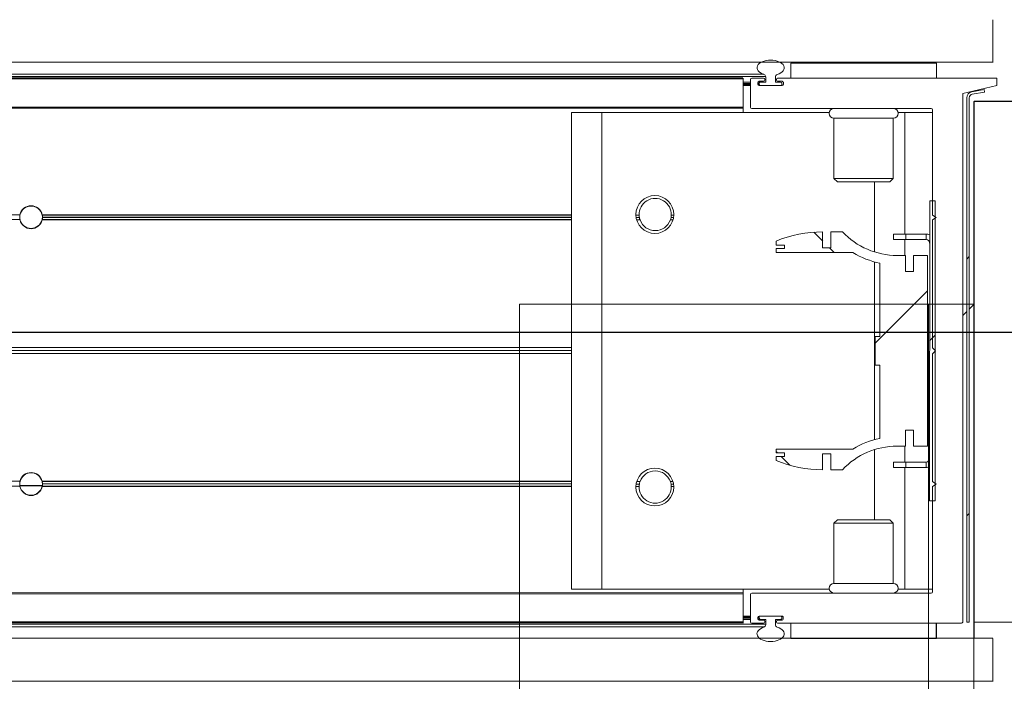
# Model space of a CAD drawing. Header units: feet. Extents: x 0 to 152508, y 0 to 59434.
# Tile 56 of 78: x 152375.475 to 152376.152, y 59280.64 to 59281.095. Entities that reach past the tile are written whole.
import ezdxf
from ezdxf import colors
from ezdxf.entities.mleader import LeaderData, LeaderLine
from ezdxf.math import Vec2, Vec3

# ---------------------------------------------------------------- set-up
doc = ezdxf.new("R2010")
doc.units = ezdxf.units.FT
doc.header["$LTSCALE"] = 0.1
doc.header["$MEASUREMENT"] = 0
doc.layers.add('Bridge plan$0$BR_P_Rail_Object', color=251, linetype='Continuous', lineweight=30)
doc.layers.add('Bridge plan$0$SC_Scratch7', color=252, linetype='Continuous', lineweight=0)
doc.layers.add('Trellis Base$0$L-ANNO-NOTE', color=30, linetype='Continuous')
doc.styles.add('Trellis Base$0$ARIAL', font='arial.ttf', dxfattribs={"width": 0.9})

# ---------------------------------------------------------------- blocks, each defined once
blk = doc.blocks.new('Bridge plan$0$HIGH ST SCREENWALL_2 PANEL PLAN_1')
at = {"layer": 'Bridge plan$0$SC_Scratch7', "lineweight": 0}
for p, q in [((-8.677065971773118, 0.7812480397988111), (-8.677091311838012, -6.05359673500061e-09)), ((-8.395841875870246, -9.128591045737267e-06), (-8.395816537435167, 0.7812389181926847)), ((-8.364566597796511, 0.7812379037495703), (-8.364584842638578, 0.2187390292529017)), ((-8.364596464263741, -0.1395935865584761), (-8.364584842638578, 0.2187390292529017)), ((-8.322918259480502, 0.218737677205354), (-8.364584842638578, 0.2187390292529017)), ((-8.364596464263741, -0.1395935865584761), (-8.322929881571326, -0.1395949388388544))]:
    blk.add_line(p, q, dxfattribs=at)
at = {"layer": 'Bridge plan$0$SC_Scratch7'}
blk.add_line((-8.364591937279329, -1.014210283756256e-05), (-8.677091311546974, -6.51925802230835e-09), dxfattribs=at)
blk = doc.blocks.new('Bridge plan$0$HIGH ST SCREENWALL_2 PANEL PLAN_5')
at = {"layer": 'Bridge plan$0$SC_Scratch7', "lineweight": 0, "extrusion": (0, 0, -1)}
h = blk.add_hatch(dxfattribs=at)
h.set_pattern_fill('ANSI31', color=256, scale=0.01, style=0, pattern_type=2)
h.set_pattern_definition([(44.99814199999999, (-5.257146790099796, -13.85554753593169), (-0.08838530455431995, 0.08839103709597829), [])])
h.paths.add_polyline_path([(0.3574946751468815, -0.1420163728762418, -0.3639702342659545), (0.355428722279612, -0.1444783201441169), (0.3468890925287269, -0.1459838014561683), (0.3471784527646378, -0.1476251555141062), (0.3557180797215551, -0.1461196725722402, 0.3639702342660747), (0.3591613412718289, -0.1420164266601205), (0.359173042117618, 0.2187375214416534), (0.3575063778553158, 0.2187375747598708)])
h = blk.add_hatch(dxfattribs=at)
h.set_pattern_fill('ANSI31', color=256, scale=0.01, style=0, pattern_type=2)
h.set_pattern_definition([(44.99814199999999, (-5.269048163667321, -14.01359427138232), (-0.08838530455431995, 0.08839103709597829), [])])
h.paths.add_polyline_path([(0.3846844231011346, -0.07111689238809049), (0.3846911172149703, 0.1352576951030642), (0.3809411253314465, 0.1352578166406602), (0.3809344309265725, -0.07111677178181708)])
h = blk.add_hatch(dxfattribs=at)
h.set_pattern_fill('ANSI38', color=256, scale=0.01, style=0, pattern_type=2)
h.set_pattern_definition([(44.99814199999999, (-5.263983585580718, -14.04435409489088), (-0.08838530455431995, 0.08839103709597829), []), (134.998142, (-5.263983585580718, -14.04435409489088), (-0.2651616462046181, 0.0883967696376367), [0.31249937, -0.18749962])])
h.paths.add_polyline_path([(0.3957607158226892, 0.08672872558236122), (0.3957610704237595, 0.09768670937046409), (0.3861482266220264, 0.0976870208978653), (0.3861439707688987, -0.033546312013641), (0.3957568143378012, -0.03354662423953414), (0.3957571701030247, -0.02258864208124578), (0.4014002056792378, -0.0225888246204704), (0.401399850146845, -0.03354680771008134), (0.407042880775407, -0.03354699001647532, -0.2061892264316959), (0.4446735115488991, -0.04975552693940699), (0.4527115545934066, -0.04975578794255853), (0.4527119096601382, -0.03879780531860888), (0.4582893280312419, -0.03879798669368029), (0.458288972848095, -0.04975596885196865, 0.09842250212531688), (0.490310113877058, -0.04339219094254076), (0.4903102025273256, -0.0406855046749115), (0.4845763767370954, -0.04068531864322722), (0.4845764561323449, -0.03822469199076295), (0.4903102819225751, -0.03822487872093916), (0.490310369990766, -0.03551819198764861), (0.4374196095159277, -0.0355164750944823, 0.0857050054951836), (0.4189524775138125, -0.02821396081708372), (0.4189541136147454, 0.0222267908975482), (0.4222349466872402, 0.02222668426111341), (0.4222355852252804, 0.04191168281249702), (0.4189547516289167, 0.04191179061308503), (0.4189563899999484, 0.0923525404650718, 0.0857050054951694), (0.4374239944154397, 0.09965385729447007), (0.4903147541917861, 0.09965214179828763), (0.4903148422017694, 0.1023588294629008), (0.4845810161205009, 0.1023590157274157), (0.4845810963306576, 0.1048196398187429), (0.4903149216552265, 0.1048194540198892), (0.490315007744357, 0.107526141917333, 0.09842250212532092), (0.4582942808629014, 0.1138919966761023), (0.4582939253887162, 0.1029340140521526), (0.4527165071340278, 0.1029341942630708), (0.4527168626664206, 0.1138921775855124), (0.4446788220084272, 0.1138924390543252, -0.2061892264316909), (0.4070471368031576, 0.09768634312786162), (0.401404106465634, 0.09768652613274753), (0.4014037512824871, 0.08672854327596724)])
at = {"layer": 'Bridge plan$0$SC_Scratch7', "lineweight": 0}
for p, q in [((-4.330737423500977, 0.2594414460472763), (-0.3411620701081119, 0.2593120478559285)), ((-0.3411535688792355, 0.2595713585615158), (-0.3411526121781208, 0.2300714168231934)), ((-4.330738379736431, 0.2299415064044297), (-0.3411630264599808, 0.2298121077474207)), ((-0.4801292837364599, 0.2299835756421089), (-0.4801289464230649, 0.2195669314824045)), ((-0.3801108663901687, 0.2299868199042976), (-0.4801106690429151, 0.2299835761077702)), ((-0.4801106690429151, 0.2299835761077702), (-0.4801103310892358, 0.219566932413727)), ((-0.4457357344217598, 0.2299846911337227), (-0.4457357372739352, 0.230068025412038)), ((-0.4144857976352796, 0.2300690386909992), (-0.4144857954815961, 0.2299857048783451)), ((-0.3854233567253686, 0.2300699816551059), (-0.3854233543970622, 0.2299866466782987)), ((-0.3801105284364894, 0.2195701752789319), (-0.3801108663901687, 0.2299868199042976)), ((-0.3800922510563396, 0.2299868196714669), (-0.3801108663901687, 0.2299868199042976)), ((-0.3800922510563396, 0.2299868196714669), (-0.3800919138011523, 0.2195701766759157)), ((-0.3541734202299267, 0.2300709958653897), (-0.3541730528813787, 0.218737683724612)), ((-0.5130380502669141, 0.2184974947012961), (-2.270006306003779, 0.2185544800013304)), ((-0.5130380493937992, 0.2184974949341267), (-2.27000630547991, 0.2185544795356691)), ((-0.5130380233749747, 0.2193177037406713), (-2.26997763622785, 0.2193746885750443)), ((-0.5130380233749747, 0.2193177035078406), (-2.269977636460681, 0.219374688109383)), ((-2.269945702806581, 0.220288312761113), (-0.4974130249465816, 0.220230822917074)), ((-2.269945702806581, 0.220288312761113), (-0.4974130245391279, 0.220230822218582)), ((-2.26988515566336, 0.2220206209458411), (-0.4986817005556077, 0.2219631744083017)), ((-2.269885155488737, 0.2220206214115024), (-0.498681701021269, 0.2219631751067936)), ((-0.5130269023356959, 0.2187456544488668), (-0.5130269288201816, 0.2195658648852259)), ((-0.5130262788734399, 0.1995527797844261), (-0.5130269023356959, 0.2187456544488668)), ((-0.507818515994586, 0.2168993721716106), (-0.5130268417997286, 0.2168992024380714)), ((-0.5078179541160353, 0.1995660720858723), (-0.5078185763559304, 0.2187458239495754)), ((-0.5069983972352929, 0.2195660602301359), (-0.4988471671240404, 0.2195663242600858)), ((-0.5028185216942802, 0.2166626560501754), (-0.5028184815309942, 0.2154280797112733)), ((-0.5018602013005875, 0.2168995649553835), (-0.5027835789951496, 0.2168995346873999)), ((-0.4988470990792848, 0.2174829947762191), (-0.5019983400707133, 0.2174828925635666)), ((-0.5008399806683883, 0.2168995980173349), (-0.5018602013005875, 0.2168995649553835)), ((-0.5018601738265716, 0.2160662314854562), (-0.5018602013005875, 0.2168995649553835)), ((-0.5008399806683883, 0.2168995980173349), (-0.4974018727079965, 0.2168997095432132)), ((-0.4980269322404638, 0.2187461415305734), (-0.4980269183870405, 0.2183032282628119)), ((-0.4974018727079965, 0.2168997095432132), (-0.4974019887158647, 0.2204799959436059)), ((-0.4907353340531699, 0.2204802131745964), (-0.4907352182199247, 0.2168999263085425)), ((-0.4907352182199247, 0.2168999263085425), (-0.4871102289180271, 0.2169000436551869)), ((-0.4901102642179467, 0.2183034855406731), (-0.4901102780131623, 0.218746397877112)), ((-0.4892900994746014, 0.2195666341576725), (-0.3628057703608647, 0.2195707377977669)), ((-0.4861387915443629, 0.2174834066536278), (-0.4892900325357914, 0.2174833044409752)), ((-0.4853185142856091, 0.2154286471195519), (-0.4853185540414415, 0.2166632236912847)), ((-0.3619855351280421, 0.2187505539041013), (-0.3619737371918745, -0.1450118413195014)), ((-0.3575063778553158, 0.2187375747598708), (-0.359173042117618, 0.2187375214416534)), ((-0.359173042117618, 0.2187375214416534), (-0.3591613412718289, -0.1420164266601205)), ((-0.3575063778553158, 0.2187375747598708), (-0.3574946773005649, -0.1420163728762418)), ((-0.3541730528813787, 0.218737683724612), (-0.3125064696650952, 0.2187390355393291)), ((-0.3541614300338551, -0.1395949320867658), (-0.3541730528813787, 0.218737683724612)), ((-0.5078184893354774, 0.2160660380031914), (-0.5130268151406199, 0.216065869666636)), ((-0.5078184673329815, 0.2153993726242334), (-0.5130267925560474, 0.2153992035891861)), ((-0.5078184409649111, 0.2145660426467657), (-0.5130267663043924, 0.2145658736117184)), ((-0.5018601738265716, 0.2160662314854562), (-0.5028185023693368, 0.2160662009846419)), ((-0.5018601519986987, 0.2153995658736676), (-0.50281798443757, 0.215399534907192)), ((-0.5019982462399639, 0.2146078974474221), (-0.4861386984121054, 0.2146084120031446)), ((-0.5018601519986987, 0.2153995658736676), (-0.5018601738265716, 0.2160662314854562)), ((-0.5018601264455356, 0.2146079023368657), (-0.5018601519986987, 0.2153995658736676)), ((-0.4871101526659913, 0.2145667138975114), (-0.5010267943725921, 0.2145662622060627)), ((-0.4862768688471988, 0.2160667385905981), (-0.48627684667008, 0.2154000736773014)), ((-0.5130386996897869, 0.1984844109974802), (-2.270705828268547, 0.1985414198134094)), ((-0.5130386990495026, 0.1984844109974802), (-2.270705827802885, 0.1985414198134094)), ((-0.5130386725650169, 0.1993046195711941), (-2.270677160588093, 0.1993616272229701)), ((-0.5130386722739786, 0.1993046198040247), (-2.270677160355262, 0.1993616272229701)), ((-0.5130262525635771, 0.1987325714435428), (-0.5130262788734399, 0.1995527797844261)), ((-0.5130261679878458, 0.1961284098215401), (-0.5130262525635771, 0.1987325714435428)), ((-0.3836383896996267, 0.198736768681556), (-0.5069845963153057, 0.1987327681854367)), ((-0.3854223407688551, 0.1987367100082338), (-0.3854222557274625, 0.1961325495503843)), ((-0.3828158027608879, 0.1254036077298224), (-0.3828181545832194, 0.1979165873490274)), ((-0.6101093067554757, 0.1961252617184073), (-0.6309425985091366, 0.1961245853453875)), ((-0.6309319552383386, -0.1319997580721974), (-0.6309425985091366, 0.1961245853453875)), ((-0.4537365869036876, 0.1961303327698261), (-0.6101093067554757, 0.1961252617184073)), ((-0.6100986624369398, -0.1319990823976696), (-0.6101093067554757, 0.1961252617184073)), ((-0.4505261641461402, 0.1921729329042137), (-0.4096929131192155, 0.1921742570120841)), ((-0.4505248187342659, 0.1506900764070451), (-0.4505261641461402, 0.1921729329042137)), ((-0.4096929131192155, 0.1921742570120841), (-0.4096915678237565, 0.1506914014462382)), ((-0.4017763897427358, 0.1961320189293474), (-0.4064827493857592, 0.1961318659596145)), ((-0.3828180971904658, 0.1961326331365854), (-0.4017763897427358, 0.1961320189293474)), ((-0.4017736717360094, 0.1123405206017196), (-0.4017763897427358, 0.1961320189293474)), ((-0.4505248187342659, 0.1506900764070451), (-0.4096915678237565, 0.1506914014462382)), ((-0.4481526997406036, 0.148318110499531), (-0.4505248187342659, 0.1506900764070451)), ((-0.4096915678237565, 0.1506914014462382), (-0.4120635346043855, 0.148319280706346)), ((-0.4481526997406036, 0.148318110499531), (-0.4120635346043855, 0.148319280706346)), ((-0.4226065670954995, 0.1000783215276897), (-0.4226081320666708, 0.1483189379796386)), ((-0.3846911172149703, 0.1352576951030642), (-0.3809411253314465, 0.1352578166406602)), ((-0.3846911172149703, 0.1352576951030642), (-0.3846844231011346, -0.07111689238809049)), ((-0.3809411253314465, 0.1352578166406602), (-0.3809344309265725, -0.07111677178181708)), ((-1.01028310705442, 0.1251673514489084), (-2.106787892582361, 0.1252029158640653)), ((-1.010283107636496, 0.1251673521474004), (-2.106787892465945, 0.1252029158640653)), ((-1.010355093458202, 0.1247506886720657), (-0.9948917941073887, 0.1247501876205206)), ((-0.9948745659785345, 0.1249670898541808), (-1.010337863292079, 0.124966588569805)), ((-0.9948492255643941, 0.1249670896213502), (-1.010312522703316, 0.1249665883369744)), ((-0.9950028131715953, 0.1220504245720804), (-0.6309401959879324, 0.1220622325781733)), ((-0.9949774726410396, 0.1220504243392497), (-0.6309148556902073, 0.1220622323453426)), ((-0.6309575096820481, 0.1251550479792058), (-0.9949637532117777, 0.1251668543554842)), ((-0.9949465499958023, 0.1253837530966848), (-0.6309403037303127, 0.1253955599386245)), ((-0.9949212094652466, 0.1253837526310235), (-0.6309149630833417, 0.1253955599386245)), ((-0.6309575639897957, 0.1234883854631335), (-0.9948120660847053, 0.1235001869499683)), ((-0.994794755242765, 0.1237170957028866), (-0.6309402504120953, 0.1237288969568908)), ((-0.9947694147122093, 0.1237170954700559), (-0.6309149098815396, 0.1237288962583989)), ((-0.5866628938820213, 0.1253969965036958), (-0.5845158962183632, 0.1253970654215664)), ((-0.5865017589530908, 0.1237303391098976), (-0.5843261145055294, 0.1237304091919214)), ((-0.586117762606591, 0.1220636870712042), (-0.5838699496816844, 0.1220637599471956)), ((-0.5630106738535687, 0.1220644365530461), (-0.5611795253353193, 0.122064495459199)), ((-0.5625546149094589, 0.1237311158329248), (-0.5607956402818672, 0.1237311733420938)), ((-0.5623649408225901, 0.1253977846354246), (-0.5606346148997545, 0.1253978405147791)), ((-0.3803157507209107, 0.1237370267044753), (-0.3828158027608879, 0.1254036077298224)), ((-0.3828156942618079, 0.1220702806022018), (-0.3803157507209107, 0.1237370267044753)), ((-0.382812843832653, 0.03419504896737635), (-0.3828156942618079, 0.1220702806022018)), ((-1.010226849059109, 0.1218340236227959), (-2.106788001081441, 0.1218695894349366)), ((-1.010226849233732, 0.121834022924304), (-2.106788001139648, 0.1218695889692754)), ((-0.6309576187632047, 0.1218217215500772), (-0.9950202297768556, 0.1218335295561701)), ((-0.4582942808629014, 0.1138919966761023), (-0.4582939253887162, 0.1029340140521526)), ((-0.4527168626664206, 0.1138921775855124), (-0.4446788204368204, 0.1138924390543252)), ((-0.4527165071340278, 0.1029341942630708), (-0.4527168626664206, 0.1138921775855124)), ((-0.409448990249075, 0.1123402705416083), (-0.4011156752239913, 0.1123405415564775)), ((-0.4094488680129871, 0.1085902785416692), (-0.409448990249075, 0.1123402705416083)), ((-0.4094488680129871, 0.1085902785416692), (-0.4011155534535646, 0.1085905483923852)), ((-0.401773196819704, 0.09768651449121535), (-0.4017735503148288, 0.1085905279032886)), ((-0.4011156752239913, 0.1123405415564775), (-0.3871070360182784, 0.112340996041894)), ((-0.4011155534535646, 0.1085905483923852), (-0.4011156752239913, 0.1123405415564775)), ((-0.4011155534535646, 0.1085905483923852), (-0.3871069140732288, 0.1085910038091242)), ((-0.3871070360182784, 0.112340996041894), (-0.3871069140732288, 0.1085910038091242)), ((-0.4903149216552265, 0.1048194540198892), (-0.4903150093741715, 0.1075261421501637)), ((-0.4845810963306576, 0.1048196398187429), (-0.4903149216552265, 0.1048194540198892)), ((-0.4903148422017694, 0.1023588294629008), (-0.4845810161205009, 0.1023590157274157)), ((-0.4903147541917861, 0.09965214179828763), (-0.4903148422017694, 0.1023588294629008)), ((-0.4845810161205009, 0.1023590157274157), (-0.4845810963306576, 0.1048196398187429)), ((-0.4582939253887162, 0.1029340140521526), (-0.4527165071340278, 0.1029341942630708)), ((-0.4374239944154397, 0.09965385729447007), (-0.4903147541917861, 0.09965214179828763)), ((-0.4070471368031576, 0.09768634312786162), (-0.401404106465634, 0.09768652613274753)), ((-0.401404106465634, 0.09768652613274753), (-0.4014037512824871, 0.08672854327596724)), ((-0.3957610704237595, 0.09768670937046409), (-0.3861482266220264, 0.0976870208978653)), ((-0.3957607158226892, 0.08672872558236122), (-0.3957610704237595, 0.09768670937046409)), ((-0.3861482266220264, 0.0976870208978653), (-0.3861439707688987, -0.033546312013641)), ((-0.4226023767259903, -0.02909847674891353), (-0.4226063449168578, 0.09323681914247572)), ((-0.4189547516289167, 0.04191179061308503), (-0.4189563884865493, 0.09235254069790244)), ((-0.4014037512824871, 0.08672854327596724), (-0.3957607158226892, 0.08672872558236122)), ((-0.4222355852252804, 0.04191168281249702), (-0.4189547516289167, 0.04191179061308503)), ((-0.4222349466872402, 0.02222668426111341), (-0.4222355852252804, 0.04191168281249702)), ((-0.6309604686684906, 0.03394649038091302), (-1.661773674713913, 0.03397992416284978)), ((-0.6309604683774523, 0.03394649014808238), (-1.661773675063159, 0.03397992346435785)), ((-0.380688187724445, 0.03207053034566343), (-0.382812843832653, 0.03419504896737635)), ((-0.6309606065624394, 0.02969731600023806), (-1.661773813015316, 0.02973074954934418)), ((-0.6309606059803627, 0.02969731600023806), (-1.661773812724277, 0.02973074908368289)), ((-0.6309605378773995, 0.03182190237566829), (-1.661479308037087, 0.03185532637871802)), ((-0.6309605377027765, 0.03182190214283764), (-1.661479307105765, 0.03185532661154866)), ((-0.3828127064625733, 0.02994587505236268), (-0.380688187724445, 0.03207053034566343)), ((-0.382809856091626, -0.05792935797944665), (-0.3828127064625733, 0.02994587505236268)), ((-0.4189541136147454, 0.0222267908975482), (-0.4222349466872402, 0.02222668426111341)), ((-0.4189524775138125, -0.02821396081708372), (-0.4189541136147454, 0.0222267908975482)), ((-0.3619786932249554, 0.007800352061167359), (-0.3591661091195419, 0.00498794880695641)), ((-0.3574993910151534, 0.003321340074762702), (-0.354165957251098, -1.187785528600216e-05)), ((-0.3957571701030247, -0.02258864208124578), (-0.4014002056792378, -0.0225888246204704)), ((-0.4014002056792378, -0.0225888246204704), (-0.401399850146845, -0.03354680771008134)), ((-0.3957568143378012, -0.03354662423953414), (-0.3957571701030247, -0.02258864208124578)), ((-0.401399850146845, -0.03354680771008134), (-0.4070428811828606, -0.03354699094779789)), ((-0.4017685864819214, -0.04445083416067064), (-0.4017689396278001, -0.03354681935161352)), ((-0.3861439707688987, -0.033546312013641), (-0.3957568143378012, -0.03354662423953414)), ((-0.490310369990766, -0.03551819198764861), (-0.4374196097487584, -0.03551647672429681)), ((-0.4903102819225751, -0.03822487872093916), (-0.490310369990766, -0.03551819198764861)), ((-0.4845764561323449, -0.03822469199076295), (-0.4903102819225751, -0.03822487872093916)), ((-0.4845763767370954, -0.04068531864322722), (-0.4845764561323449, -0.03822469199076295)), ((-0.4527119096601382, -0.03879780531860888), (-0.4582893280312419, -0.03879798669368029)), ((-0.4582893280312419, -0.03879798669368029), (-0.4582889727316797, -0.04975596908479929)), ((-0.4527115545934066, -0.04975578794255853), (-0.4527119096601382, -0.03879780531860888)), ((-0.4226005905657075, -0.08418059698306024), (-0.4226021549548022, -0.03593997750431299)), ((-0.4903102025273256, -0.0406855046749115), (-0.4845763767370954, -0.04068531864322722)), ((-0.490310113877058, -0.04339219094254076), (-0.4903102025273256, -0.0406855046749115)), ((-0.4011105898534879, -0.04445081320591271), (-0.4094439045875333, -0.04445108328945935)), ((-0.4094439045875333, -0.04445108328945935), (-0.4094437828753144, -0.04820107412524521)), ((-0.3871019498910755, -0.04445035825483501), (-0.4011105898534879, -0.04445081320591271)), ((-0.4011105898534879, -0.04445081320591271), (-0.4011104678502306, -0.04820080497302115)), ((-0.3871019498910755, -0.04445035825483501), (-0.3871018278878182, -0.04820035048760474)), ((-0.4446735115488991, -0.04975552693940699), (-0.4527115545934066, -0.04975578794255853)), ((-0.4011104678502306, -0.04820080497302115), (-0.4094437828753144, -0.04820107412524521)), ((-0.4017657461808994, -0.1319923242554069), (-0.4017684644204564, -0.04820082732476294)), ((-0.3871018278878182, -0.04820035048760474), (-0.4011104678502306, -0.04820080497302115)), ((-1.010232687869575, -0.05816561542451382), (-2.106793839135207, -0.05813005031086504)), ((-1.010232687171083, -0.0581656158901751), (-2.106793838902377, -0.0581300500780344)), ((-0.6309634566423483, -0.05817791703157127), (-0.9950260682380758, -0.05816610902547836)), ((-0.994996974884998, -0.05794921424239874), (-0.6309343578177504, -0.05793740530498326)), ((-0.9949716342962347, -0.05794921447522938), (-0.6309090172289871, -0.05793740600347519)), ((-0.63096351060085, -0.0598445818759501), (-0.9948180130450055, -0.05983278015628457)), ((-0.9947888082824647, -0.05961587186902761), (-0.6309343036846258, -0.05960406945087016)), ((-0.994763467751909, -0.05961587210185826), (-0.6309089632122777, -0.0596040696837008)), ((-0.5864958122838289, -0.05960262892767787), (-0.5843201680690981, -0.05960255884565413)), ((-0.5861119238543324, -0.05793595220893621), (-0.5838641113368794, -0.05793587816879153)), ((-0.5630048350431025, -0.05793520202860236), (-0.5611736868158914, -0.05793514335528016)), ((-0.5625486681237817, -0.05960185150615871), (-0.56078969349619, -0.05960179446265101)), ((-0.3803098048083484, -0.05959594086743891), (-0.382809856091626, -0.05792935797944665)), ((-0.3828097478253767, -0.06126268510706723), (-0.3803098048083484, -0.05959594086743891)), ((-1.010289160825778, -0.06149893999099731), (-2.106793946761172, -0.06146337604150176)), ((-1.010289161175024, -0.0614989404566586), (-2.106793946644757, -0.06146337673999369)), ((-0.6309635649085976, -0.06151124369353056), (-0.9949698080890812, -0.06149943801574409)), ((-0.9949404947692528, -0.0612825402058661), (-0.6309342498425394, -0.06127073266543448)), ((-0.9949151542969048, -0.06128253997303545), (-0.6309089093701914, -0.06127073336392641)), ((-0.586656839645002, -0.06126929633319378), (-0.584509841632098, -0.06126922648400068)), ((-0.5623588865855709, -0.0612685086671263), (-0.5606285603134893, -0.06126845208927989)), ((-0.3828073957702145, -0.1337756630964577), (-0.3828097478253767, -0.06126268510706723)), ((-0.3809344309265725, -0.07111677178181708), (-0.3846844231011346, -0.07111689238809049)), ((-0.4505171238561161, -0.08655354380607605), (-0.4481451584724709, -0.08418142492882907)), ((-0.4096838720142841, -0.08655221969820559), (-0.4505171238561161, -0.08655354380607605)), ((-0.4505157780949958, -0.1280364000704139), (-0.4505171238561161, -0.08655354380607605)), ((-0.4120559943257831, -0.08418025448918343), (-0.4481451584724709, -0.08418142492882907)), ((-0.4120559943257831, -0.08418025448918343), (-0.4096838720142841, -0.08655221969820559)), ((-0.4096838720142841, -0.08655221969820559), (-0.4096825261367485, -0.1280350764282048)), ((-0.4096825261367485, -0.1280350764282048), (-0.4505157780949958, -0.1280364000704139)), ((-0.5130495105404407, -0.1348482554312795), (-2.270716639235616, -0.1347912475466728)), ((-0.5130495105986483, -0.1348482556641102), (-2.270716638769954, -0.1347912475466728)), ((-0.6100986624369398, -0.1319990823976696), (-0.6309319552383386, -0.1319997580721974)), ((-0.4537259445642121, -0.1319940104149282), (-0.6100986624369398, -0.1319990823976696)), ((-0.5130154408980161, -0.1346000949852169), (-0.5130155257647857, -0.1319959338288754)), ((-0.5130154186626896, -0.1352881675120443), (-0.5130154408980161, -0.1346000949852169)), ((-0.5130147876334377, -0.1547453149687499), (-0.5130154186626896, -0.1352881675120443)), ((-0.506986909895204, -0.1345998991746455), (-0.3836275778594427, -0.1345958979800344)), ((-0.4017657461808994, -0.1319923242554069), (-0.4064721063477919, -0.1319924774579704)), ((-0.3828074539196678, -0.1319917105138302), (-0.4017657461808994, -0.1319923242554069)), ((-0.5130495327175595, -0.1355363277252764), (-2.27069263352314, -0.1354793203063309)), ((-0.5130495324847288, -0.1355363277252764), (-2.270692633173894, -0.1354793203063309)), ((-0.5078064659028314, -0.1546130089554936), (-0.5078070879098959, -0.1354201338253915)), ((-0.3124948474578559, -0.1395935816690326), (-0.3541614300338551, -0.1395949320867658)), ((-0.3619737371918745, -0.1450118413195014), (-0.3385361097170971, -0.1504277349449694)), ((-0.3557180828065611, -0.1461196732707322), (-0.3471784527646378, -0.1476251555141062)), ((-0.355428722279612, -0.1444783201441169), (-0.3468890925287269, -0.1459838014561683)), ((-0.3471784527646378, -0.1476251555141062), (-0.3468890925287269, -0.1459838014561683)), ((-0.5130501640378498, -0.1549934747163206), (-2.270013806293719, -0.1549364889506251)), ((-0.5130501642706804, -0.1549934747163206), (-2.270013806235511, -0.1549364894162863)), ((-0.5130501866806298, -0.1556815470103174), (-2.269989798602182, -0.1556245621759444)), ((-0.5130501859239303, -0.1556815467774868), (-2.269989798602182, -0.1556245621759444)), ((-0.50780660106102, -0.1504332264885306), (-0.5130149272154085, -0.1504333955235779)), ((-0.5078065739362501, -0.1512665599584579), (-0.5130148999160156, -0.1512667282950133)), ((-0.5078065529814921, -0.1519332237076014), (-0.5130148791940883, -0.1519333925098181)), ((-0.5078065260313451, -0.1527665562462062), (-0.513014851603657, -0.1527667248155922)), ((-0.5130147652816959, -0.1554333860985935), (-0.5130147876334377, -0.1547453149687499)), ((-0.4988350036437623, -0.1554329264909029), (-0.5069862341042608, -0.1554331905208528)), ((-0.5028065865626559, -0.1512949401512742), (-0.5028065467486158, -0.1525295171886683)), ((-0.5018482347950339, -0.1519330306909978), (-0.502806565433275, -0.1519330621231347)), ((-0.5018482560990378, -0.1512663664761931), (-0.5028060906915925, -0.1512663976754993)), ((-0.5018482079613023, -0.1527663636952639), (-0.5027715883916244, -0.1527663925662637)), ((-0.4861268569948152, -0.1504741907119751), (-0.501986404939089, -0.1504747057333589)), ((-0.5019863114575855, -0.1533496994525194), (-0.4988350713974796, -0.1533495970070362)), ((-0.5018482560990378, -0.1512663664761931), (-0.5018482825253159, -0.1504747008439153)), ((-0.5018482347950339, -0.1519330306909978), (-0.5018482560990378, -0.1512663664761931)), ((-0.5018482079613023, -0.1527663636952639), (-0.5018482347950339, -0.1519330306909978)), ((-0.5010148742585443, -0.1527663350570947), (-0.5018482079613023, -0.1527663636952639)), ((-0.5010149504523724, -0.1504330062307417), (-0.4870983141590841, -0.1504325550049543)), ((-0.4973898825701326, -0.1527662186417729), (-0.5010148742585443, -0.1527663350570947)), ((-0.4980148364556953, -0.1541697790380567), (-0.4980148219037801, -0.1546126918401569)), ((-0.4973897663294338, -0.1563465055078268), (-0.4973898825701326, -0.1527662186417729)), ((-0.4872851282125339, -0.152765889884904), (-0.4907232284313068, -0.1527660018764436)), ((-0.4907232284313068, -0.1527660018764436), (-0.4907231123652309, -0.1563462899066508)), ((-0.4900981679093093, -0.1546124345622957), (-0.4900981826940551, -0.1541695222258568)), ((-0.48927800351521, -0.1533492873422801), (-0.4861267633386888, -0.153349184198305)), ((-0.3385359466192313, -0.1554277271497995), (-0.489277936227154, -0.1554326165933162)), ((-0.4862649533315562, -0.1512658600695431), (-0.4862649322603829, -0.1519325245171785)), ((-0.4853065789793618, -0.1525289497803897), (-0.4853066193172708, -0.151294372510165)), ((-0.4800981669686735, -0.1554323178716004), (-0.4800978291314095, -0.1658489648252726)), ((-0.3800980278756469, -0.1658457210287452), (-0.3800983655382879, -0.1554290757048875)), ((-0.3385361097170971, -0.1504277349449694), (-0.3385359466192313, -0.1554277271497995)), ((-2.269957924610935, -0.1565381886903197), (-0.497425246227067, -0.1565956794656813)), ((-2.269957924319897, -0.1565381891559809), (-0.4974252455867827, -0.1565956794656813)), ((-2.269897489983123, -0.1582705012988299), (-0.4986940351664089, -0.1583279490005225)), ((-2.269897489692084, -0.1582705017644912), (-0.4986940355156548, -0.1583279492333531)), ((-4.330751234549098, -0.1663910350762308), (-0.3411758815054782, -0.1665204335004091)), ((-0.4800978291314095, -0.1658489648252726), (-0.3800980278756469, -0.1658457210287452)), ((-0.4457228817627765, -0.1662645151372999), (-0.4457228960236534, -0.1658478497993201)), ((-0.4144729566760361, -0.1658468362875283), (-0.4144729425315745, -0.1662635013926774)), ((-0.3411397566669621, -0.1662611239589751), (-0.3411388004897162, -0.1957610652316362))]:
    blk.add_line(p, q, dxfattribs=at)
at = {"layer": 'Bridge plan$0$SC_Scratch7', "lineweight": 0, "extrusion": (0, 0, -1)}
for centre in [(0.5736487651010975, 0.1258140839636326), (0.5736426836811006, -0.06168554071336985)]:
    blk.add_circle(centre, 0.01302080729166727, dxfattribs=at)
for centre, radius, start, end in [((0.5069983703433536, 0.2187458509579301), 0.0008202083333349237, 359.9981415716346, 89.99814157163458), ((0.5019983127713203, 0.216662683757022), 0.0008202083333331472, 359.9981415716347, 89.99814157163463), ((0.5008399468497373, 0.2158584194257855), 0.001041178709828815, 11.51323141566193, 89.99814157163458), ((0.4988471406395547, 0.2187461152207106), 0.0008202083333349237, 89.99814157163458, 179.9981415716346), ((0.4988471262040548, 0.2183032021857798), 0.0008202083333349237, 179.9981415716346, 269.9981415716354), ((0.4992189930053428, 0.2204799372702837), 0.001817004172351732, 107.5606010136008, 179.9981432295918), ((0.4889183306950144, 0.2204802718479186), 0.001817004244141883, 359.9981415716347, 72.43568192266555), ((0.4892900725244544, 0.2187464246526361), 0.0008202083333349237, 359.9981415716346, 89.99814157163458), ((0.4892900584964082, 0.2183035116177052), 0.0008202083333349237, 269.9981415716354, 359.9981415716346), ((0.4871102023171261, 0.2160667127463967), 0.000833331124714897, 89.99814157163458, 179.9981775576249), ((0.4861387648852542, 0.2166631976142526), 0.0008202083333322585, 89.99814157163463, 179.9981415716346), ((0.3628057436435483, 0.2187505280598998), 0.0008202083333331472, 89.99814157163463, 179.9981415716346), ((0.5019982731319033, 0.215428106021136), 0.0008202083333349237, 269.9981415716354, 359.9981415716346), ((0.5010268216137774, 0.2153995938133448), 0.0008333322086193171, 269.9981415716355, 359.9980817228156), ((0.4871101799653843, 0.2154000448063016), 0.0008333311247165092, 179.998103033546, 269.9981415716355), ((0.4861387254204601, 0.2154286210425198), 0.0008202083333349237, 179.9981415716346, 269.9981415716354), ((0.506984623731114, 0.1995660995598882), 0.000833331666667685, 269.9981415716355, 359.9981415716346), ((0.450526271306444, 0.195453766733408), 0.003280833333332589, 269.9981415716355, 89.99814157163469), ((0.4096930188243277, 0.1954550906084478), 0.003280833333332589, 89.9981415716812, 269.99814157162), ((0.3836383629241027, 0.1979165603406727), 0.0008202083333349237, 89.99814157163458, 179.9981415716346), ((0.5734404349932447, 0.1258140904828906), 0.01108331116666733, 357.8436572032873, 182.1526259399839), ((1.002606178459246, 0.123845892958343), 0.007812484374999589, 11.34889247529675, 168.6473906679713), ((1.002580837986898, 0.1238458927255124), 0.007812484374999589, 11.34889247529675, 168.6473906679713), ((1.002606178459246, 0.123845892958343), 0.007812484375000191, 359.0516486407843, 11.34889247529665), ((1.002606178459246, 0.123845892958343), 0.007812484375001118, 346.7097830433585, 359.0516486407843), ((1.002580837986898, 0.1238458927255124), 0.007812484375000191, 359.0516486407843, 11.34889247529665), ((1.002580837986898, 0.1238458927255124), 0.007812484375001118, 346.7097830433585, 359.0516486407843), ((1.002606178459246, 0.123845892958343), 0.007812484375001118, 193.286500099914, 346.7097830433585), ((1.002580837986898, 0.1238458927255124), 0.007812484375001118, 193.286500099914, 346.7097830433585), ((1.002606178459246, 0.123845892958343), 0.007812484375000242, 180.9446345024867, 193.2865000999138), ((1.002580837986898, 0.1238458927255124), 0.007812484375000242, 180.9446345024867, 193.2865000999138), ((1.002606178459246, 0.123845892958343), 0.007812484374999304, 168.6473906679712, 180.9446345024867), ((1.002580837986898, 0.1238458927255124), 0.007812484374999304, 168.6473906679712, 180.9446345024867), ((0.5734404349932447, 0.1258140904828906), 0.01108331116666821, 349.1638065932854, 357.8436572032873), ((0.5734404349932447, 0.1258140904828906), 0.01108331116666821, 340.2220143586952, 349.1638065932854), ((0.5734404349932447, 0.1258140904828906), 0.01108331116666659, 199.7742687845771, 340.2220143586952), ((0.5734404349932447, 0.1258140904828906), 0.01108331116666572, 190.8324765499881, 199.7742687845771), ((0.5734404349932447, 0.1258140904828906), 0.01108331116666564, 182.1526259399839, 190.8324765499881), ((0.4582915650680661, 0.03016208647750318), 0.08372991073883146, 67.51378096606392, 89.99814157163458), ((0.4070488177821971, 0.1494771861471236), 0.05179084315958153, 269.9981415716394, 316.6001437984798), ((0.3871068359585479, 0.1061743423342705), 0.006166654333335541, 89.99814157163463, 113.070411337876), ((0.3871068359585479, 0.1061743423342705), 0.002416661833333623, 89.99814157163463, 179.9981415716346), ((0.4070488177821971, 0.1494771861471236), 0.05835250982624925, 281.7746373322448, 301.3688957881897), ((0.4070412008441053, -0.08533783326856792), 0.05179084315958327, 43.39613934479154, 89.99814157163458), ((0.4070412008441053, -0.08533783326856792), 0.05835250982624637, 58.62738735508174, 78.22164581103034), ((0.4582916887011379, 0.03397394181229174), 0.08372991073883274, 269.9981415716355, 292.4825021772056), ((0.3871020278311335, -0.04203369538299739), 0.002416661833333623, 179.9981415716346, 269.9981415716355), ((1.00260022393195, -0.05974517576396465), 0.007812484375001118, 13.28650009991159, 166.7097830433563), ((1.002574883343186, -0.05974517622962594), 0.007812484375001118, 13.28650009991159, 166.7097830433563), ((0.5734343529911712, -0.06168553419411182), 0.01108331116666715, 19.77426878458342, 160.2220143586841), ((0.3871020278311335, -0.04203369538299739), 0.006166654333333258, 246.9258718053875, 269.9981415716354), ((1.00260022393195, -0.05974517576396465), 0.007812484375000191, 348.6473906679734, 0.9446345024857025), ((1.00260022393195, -0.05974517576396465), 0.007812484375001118, 0.9446345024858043, 13.28650009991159), ((1.002574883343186, -0.05974517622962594), 0.007812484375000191, 348.6473906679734, 0.9446345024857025), ((1.002574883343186, -0.05974517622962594), 0.007812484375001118, 0.9446345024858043, 13.28650009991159), ((1.00260022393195, -0.05974517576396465), 0.007812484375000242, 166.7097830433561, 179.0516486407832), ((1.002574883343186, -0.05974517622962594), 0.007812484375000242, 166.7097830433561, 179.0516486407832), ((1.00260022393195, -0.05974517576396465), 0.007812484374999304, 179.0516486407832, 191.3488924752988), ((1.002574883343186, -0.05974517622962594), 0.007812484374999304, 179.0516486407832, 191.3488924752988), ((0.5734343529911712, -0.06168553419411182), 0.01108331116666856, 2.152625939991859, 10.83247654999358), ((0.5734343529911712, -0.06168553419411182), 0.01108331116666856, 10.83247654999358, 19.77426878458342), ((0.5734343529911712, -0.06168553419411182), 0.01108331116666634, 160.2220143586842, 169.163806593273), ((0.5734343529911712, -0.06168553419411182), 0.01108331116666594, 169.163806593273, 177.843657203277), ((1.00260022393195, -0.05974517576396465), 0.007812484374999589, 191.3488924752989, 348.6473906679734), ((1.002574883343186, -0.05974517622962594), 0.007812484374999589, 191.3488924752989, 348.6473906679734), ((0.5734343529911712, -0.06168553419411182), 0.01108331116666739, 177.843657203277, 2.152625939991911), ((0.4505156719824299, -0.1313172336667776), 0.003280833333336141, 269.9981415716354, 89.99814157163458), ((0.4096824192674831, -0.1313159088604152), 0.003280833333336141, 89.9981415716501, 269.9981415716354), ((0.5069868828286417, -0.1354201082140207), 0.0008202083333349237, 359.9981415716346, 89.99814157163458), ((0.3836276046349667, -0.1337756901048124), 0.0008202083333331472, 179.9981415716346, 269.9981415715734), ((0.3549946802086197, -0.1420162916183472), 0.004166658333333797, 279.9981415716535, 359.9981415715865), ((0.3549946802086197, -0.1420162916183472), 0.002499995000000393, 279.9981415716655, 359.9981415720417), ((0.5069862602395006, -0.1546129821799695), 0.0008202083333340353, 269.9981415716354, 359.9981415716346), ((0.501986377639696, -0.1512949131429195), 0.0008202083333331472, 359.9981415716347, 89.99814157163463), ((0.5019863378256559, -0.1525294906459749), 0.0008202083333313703, 269.9981415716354, 359.9981415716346), ((0.5010149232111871, -0.1512663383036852), 0.0008333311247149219, 359.9981030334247, 89.99814157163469), ((0.5010149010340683, -0.1519330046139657), 0.000833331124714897, 269.9981415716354, 359.9981775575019), ((0.4988350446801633, -0.1541698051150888), 0.0008202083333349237, 89.99814157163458, 179.9981415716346), ((0.498835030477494, -0.1546127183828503), 0.0008202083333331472, 179.9981415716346, 269.9981415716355), ((0.4892779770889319, -0.1541694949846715), 0.0008202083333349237, 359.9981415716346, 89.99814157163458), ((0.4892779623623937, -0.1546124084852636), 0.0008202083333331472, 269.9981415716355, 359.9981415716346), ((0.4872851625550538, -0.1517247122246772), 0.001041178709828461, 191.5132314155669, 269.9981415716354), ((0.4870982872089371, -0.1512658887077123), 0.0008333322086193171, 89.99814157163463, 179.9980817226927), ((0.4861268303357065, -0.1512943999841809), 0.0008202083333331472, 89.99814157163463, 179.9981415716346), ((0.4861267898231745, -0.1525289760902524), 0.0008202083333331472, 179.9981415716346, 269.9981415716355), ((0.4992067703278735, -0.1563465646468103), 0.001817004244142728, 179.9981415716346, 252.4356819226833), ((0.4889061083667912, -0.1563462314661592), 0.001817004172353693, 287.5606010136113, 359.9981432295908)]:
    blk.add_arc(centre, radius, start, end, dxfattribs=at)
at = {"layer": 'Bridge plan$0$SC_Scratch7', "lineweight": 0}
for centre, radius, start, end in [((-1.002623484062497, 0.1236294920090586), 0.007812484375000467, 11.34889256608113, 168.6473907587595), ((-1.002623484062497, 0.1236294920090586), 0.007812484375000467, 168.6473907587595, 180.9446345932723), ((-1.002623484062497, 0.1236294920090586), 0.007812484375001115, 180.9446345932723, 193.2865001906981), ((-1.002623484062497, 0.1236294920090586), 0.007812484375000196, 346.7097831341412, 359.0516487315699), ((-1.002623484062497, 0.1236294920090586), 0.007812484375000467, 359.0516487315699, 11.34889256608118), ((-1.002623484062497, 0.1236294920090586), 0.007812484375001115, 193.2865001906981, 346.7097831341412), ((-1.002629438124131, -0.05996157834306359), 0.007812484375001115, 13.2865001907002, 166.7097831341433), ((-1.002629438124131, -0.05996157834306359), 0.007812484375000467, 179.0516487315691, 191.3488925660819), ((-1.002629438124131, -0.05996157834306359), 0.007812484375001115, 166.7097831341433, 179.0516487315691), ((-1.002629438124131, -0.05996157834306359), 0.007812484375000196, 0.9446345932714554, 13.2865001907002), ((-1.002629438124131, -0.05996157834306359), 0.007812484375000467, 348.6473907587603, 0.9446345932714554), ((-1.002629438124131, -0.05996157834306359), 0.007812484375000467, 191.3488925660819, 348.6473907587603)]:
    blk.add_arc(centre, radius, start, end, dxfattribs=at)
at = {"layer": 'Bridge plan$0$SC_Scratch7', "lineweight": 0, "extrusion": (0, 0, -1)}
for centre, major_axis, ratio, start_param, end_param in [((-0.4940688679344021, 0.2268003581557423), (0.009374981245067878, 3.040840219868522e-07), 0.5617178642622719, 2.083904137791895, 7.340873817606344), ((-0.4940562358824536, -0.1626666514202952), (-0.009374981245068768, -3.040840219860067e-07), 0.5617178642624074, 2.083904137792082, 7.340873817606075)]:
    blk.add_ellipse(centre, major_axis=major_axis, ratio=ratio, start_param=start_param, end_param=end_param, dxfattribs=at)
blk = doc.blocks.new('Bridge plan')
at = {"layer": 'Bridge plan$0$BR_P_Rail_Object', "lineweight": -3}
blk.add_line((1828195.652751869, 711482.1428165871), (1828078.811847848, 711482.1428165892), dxfattribs=at)
at = {"layer": 'Bridge plan$0$SC_Scratch7', "lineweight": -3, "extrusion": (0, 0, -1), "rotation": 180.0002309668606}
for name, p in [('Bridge plan$0$HIGH ST SCREENWALL_2 PANEL PLAN_5', (-1828115.549016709, 711482.1623308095)), ('Bridge plan$0$HIGH ST SCREENWALL_2 PANEL PLAN_1', (-1828123.559392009, 711482.1622768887))]:
    blk.add_blockref(name, p, dxfattribs=at)
blk = doc.blocks.new('Trellis Base')
blk.add_blockref('Bridge plan', (-1675739.0632623, -652201.2630976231))
at = {"layer": 'Trellis Base$0$L-ANNO-NOTE'}
ml = blk.add_multileader_mtext('Standard', dxfattribs=at)
ml.set_content('W. LIVINGSTON AVENUE', color=11, style='Trellis Base$0$ARIAL')
ml.set_leader_properties()
ml.build(insert=Vec2(0, 0))
ml.multileader.update_dxf_attribs({"has_dogleg": 0, "dogleg_length": 0.36, "arrow_head_size": 1.25, "scale": 10})
ctx = ml.context
ctx.base_point, ctx.scale, ctx.char_height, ctx.arrow_head_size, ctx.landing_gap_size, ctx.plane_origin, ctx.plane_x_axis, ctx.plane_y_axis = Vec3(152493.4333448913, 59387.86988106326), 10, 1.25, 1.25, 0.5, Vec3(152496.4817137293, 59382.31385021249), Vec3(0.2347390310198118, 0.9720584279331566), Vec3(-0.9720584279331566, 0.2347390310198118)
notes = []
notes.append((ctx, [(0, (0, 0, 0), (0, 0), (1, 0), 1, [])]))
ctx.mtext.insert, ctx.mtext.text_direction, ctx.mtext.rotation, ctx.mtext.flow_direction = Vec3(152492.9328174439, 59388.50512407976), Vec3(0.2347390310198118, 0.9720584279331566), 1.333846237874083, 5
ml = blk.add_multileader_mtext('Standard', dxfattribs=at)
ml.set_content('S. FRONT STREET', color=11, style='Trellis Base$0$ARIAL')
ml.set_leader_properties()
ml.build(insert=Vec2(0, 0))
ml.multileader.update_dxf_attribs({"has_dogleg": 0, "dogleg_length": 0.36, "arrow_head_size": 1.25, "scale": 10})
ctx = ml.context
ctx.base_point, ctx.scale, ctx.char_height, ctx.arrow_head_size, ctx.landing_gap_size, ctx.plane_origin = Vec3(152391.6984540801, 59316.60244546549), 10, 1.25, 1.25, 0.5, Vec3(152387.0132386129, 59312.33503554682)
notes.append((ctx, [(0, (0, 0, 0), (0, 0), (1, 0), 1, [])]))
ctx.mtext.insert, ctx.mtext.flow_direction = Vec3(152392.1984540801, 59317.23810371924), 5
for ctx, leaders in notes:
    for number, flags, end, landing, length, lines in leaders:
        leader = LeaderData()
        leader.index, (leader.has_last_leader_line, leader.has_dogleg_vector, leader.attachment_direction) = number, flags
        leader.last_leader_point, leader.dogleg_vector, leader.dogleg_length = Vec3(end), Vec3(landing), length
        for number, points, colour, breaks in lines:
            line = LeaderLine()
            line.index, line.vertices, line.color, line.breaks = number, Vec3.list(points), colors.encode_raw_color(colour), breaks
            leader.lines.append(line)
        ctx.leaders.append(leader)

msp = doc.modelspace()

# ---------------------------------------------------------------- block references
msp.add_blockref('Trellis Base', (0, 0))

doc.saveas('drawing.dxf')
